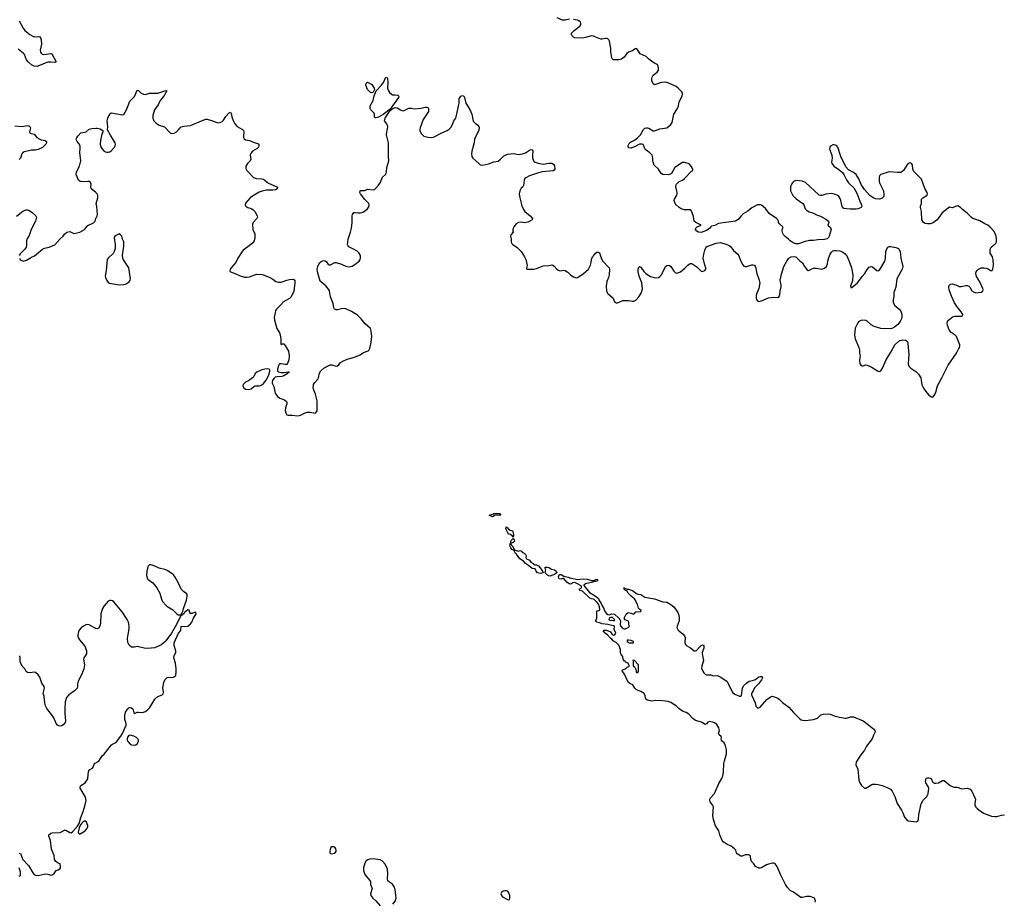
# Model space of a CAD drawing. Header units: inches. Extents: x 2133841 to 2292144, y 758099 to 915581.
# Tile 36 of 80: x 2191639 to 2205989, y 832984 to 845825. Entities that reach past the tile are written whole.
import ezdxf

# ---------------------------------------------------------------- set-up
doc = ezdxf.new("R2010")
doc.units = ezdxf.units.IN
doc.header["$MEASUREMENT"] = 0
for name, color, linetype in [('C1893', 7, 'Continuous'), ('C1894', 7, 'Continuous'), ('C2803', 7, 'Continuous'), ('C2804', 7, 'Continuous')]:
    doc.layers.add(name, color=color, linetype=linetype)

msp = doc.modelspace()

# ---------------------------------------------------------------- linework, layer by layer
at = {"layer": 'C1893', "color": 6}
for points, elevation in [([(2198634, 838606), (2198570, 838610), (2198530, 838585), (2198482, 838610), (2198536, 838624), (2198550, 838633), (2198583, 838637), (2198632, 838632), (2198651, 838610)], 200), ([(2198830, 838286), (2198820, 838300), (2198790, 838324), (2198770, 838332), (2198754, 838350), (2198724, 838410), (2198730, 838438), (2198750, 838424), (2198763, 838403), (2198789, 838389), (2198819, 838379), (2198826, 838366), (2198836, 838324), (2198837, 838310)], 200), ([(2198800, 838200), (2198795, 838215), (2198795, 838230), (2198801, 838239), (2198830, 838266), (2198843, 838250), (2198851, 838230), (2198830, 838209)], 200), ([(2198910, 838082), (2198930, 838094), (2198950, 838085), (2198961, 838070), (2198990, 838054), (2199015, 838030), (2199018, 838010), (2199013, 837990), (2199025, 837970), (2199050, 837963), (2199070, 837951), (2199090, 837922), (2199124, 837904), (2199131, 837891), (2199150, 837885), (2199170, 837886), (2199198, 837870), (2199240, 837820), (2199259, 837790), (2199266, 837770), (2199250, 837761), (2199222, 837758), (2199185, 837770), (2199167, 837790), (2199150, 837828), (2199135, 837825), (2199110, 837830), (2199056, 837876), (2199010, 837902), (2198979, 837939), (2198930, 837972), (2198879, 838039), (2198866, 838050), (2198839, 838099), (2198810, 838110), (2198796, 838130), (2198786, 838150), (2198784, 838170), (2198790, 838202), (2198800, 838200), (2198798, 838190), (2198806, 838170), (2198825, 838150), (2198840, 838120), (2198859, 838099)], 200), ([(2193550, 837885), (2193530, 837883), (2193513, 837867), (2193507, 837853), (2193492, 837790), (2193489, 837730), (2193501, 837681), (2193510, 837669), (2193581, 837621), (2193639, 837550), (2193679, 837470), (2193703, 837383), (2193721, 837350), (2193782, 837282), (2193870, 837228), (2193930, 837171), (2193950, 837157), (2193990, 837154), (2193998, 837162), (2193998, 837170), (2194017, 837203), (2194024, 837250), (2194070, 837370), (2194079, 837430), (2194078, 837450), (2194070, 837469), (2194030, 837492), (2193992, 837530), (2193957, 837610), (2193906, 837706), (2193880, 837740), (2193858, 837758), (2193790, 837802), (2193756, 837816), (2193670, 837835), (2193610, 837865), (2193570, 837879)], 300), ([(2199370, 837721), (2199344, 837724), (2199330, 837732), (2199295, 837770), (2199304, 837790), (2199306, 837810), (2199298, 837830), (2199298, 837850), (2199330, 837850), (2199350, 837844), (2199390, 837821), (2199432, 837810), (2199459, 837790), (2199465, 837770), (2199459, 837761), (2199435, 837745), (2199390, 837727)], 200), ([(2193250, 835405), (2193230, 835399), (2193210, 835372), (2193205, 835350), (2193205, 835330), (2193213, 835310), (2193250, 835271), (2193270, 835261), (2193310, 835260), (2193330, 835265), (2193350, 835277), (2193370, 835310), (2193370, 835330), (2193360, 835350), (2193342, 835370), (2193303, 835390)], 300), ([(2192590, 834154), (2192570, 834146), (2192541, 834119), (2192525, 834095), (2192506, 834054), (2192493, 833990), (2192495, 833975), (2192510, 833961), (2192593, 834010), (2192619, 834041), (2192630, 834070), (2192630, 834090), (2192610, 834136)], 300), ([(2196210, 833778), (2196190, 833777), (2196175, 833765), (2196162, 833738), (2196157, 833710), (2196161, 833690), (2196170, 833681), (2196190, 833675), (2196230, 833686), (2196251, 833710), (2196253, 833730), (2196248, 833750), (2196230, 833771)], 300), ([(2198730, 833138), (2198710, 833137), (2198687, 833130), (2198659, 833110), (2198653, 833090), (2198660, 833070), (2198677, 833050), (2198750, 833011), (2198770, 833006), (2198778, 833010), (2198784, 833030), (2198780, 833070), (2198770, 833105), (2198752, 833130)], 300)]:
    msp.add_lwpolyline(points, close=True, dxfattribs=dict(at, elevation=elevation))
for points, elevation in [([(2200000, 837384), (2199970, 837389), (2199950, 837401), (2199841, 837501), (2199809, 837510), (2199794, 837530), (2199829, 837551), (2199829, 837570), (2199820, 837580), (2199769, 837610), (2199730, 837626), (2199698, 837622), (2199670, 837601), (2199645, 837610), (2199613, 837630), (2199570, 837685), (2199550, 837685), (2199530, 837674), (2199503, 837683), (2199495, 837690), (2199492, 837710), (2199502, 837738), (2199510, 837745), (2199530, 837746), (2199570, 837719), (2199630, 837706), (2199670, 837688), (2199730, 837683), (2199770, 837673), (2199850, 837683), (2199916, 837676), (2199970, 837658), (2200000, 837655)], 200), ([(2200000, 837635), (2199992, 837630), (2199885, 837610), (2199861, 837590), (2199863, 837583), (2199943, 837483), (2200000, 837447)], 200), ([(2191630, 833685), (2191650, 833679), (2191656, 833670), (2191673, 833610), (2191683, 833590), (2191765, 833505), (2191830, 833398), (2191850, 833373), (2191870, 833362), (2191890, 833359), (2191934, 833366), (2192017, 833383), (2192050, 833380), (2192090, 833365), (2192110, 833369), (2192143, 833390), (2192168, 833432), (2192198, 833442), (2192224, 833456), (2192232, 833470), (2192233, 833487), (2192229, 833529), (2192190, 833543), (2192161, 833570), (2192147, 833590), (2192139, 833650), (2192104, 833744), (2192089, 833870), (2192065, 833930), (2192064, 833950), (2192090, 833978), (2192110, 833982), (2192230, 833985), (2192250, 833993), (2192290, 834022), (2192310, 834021), (2192370, 833986), (2192390, 833981), (2192410, 833993), (2192483, 834077), (2192504, 834116), (2192530, 834204), (2192565, 834290), (2192594, 834390), (2192606, 834450), (2192599, 834499), (2192521, 834630), (2192518, 834650), (2192532, 834670), (2192591, 834709), (2192631, 834769), (2192636, 834830), (2192648, 834892), (2192698, 834922), (2192710, 834938), (2192728, 834992), (2192790, 835027), (2192839, 835101), (2192870, 835128), (2192979, 835261), (2192990, 835272), (2193030, 835290), (2193050, 835306), (2193113, 835387), (2193139, 835430), (2193188, 835550), (2193192, 835572), (2193172, 835632), (2193172, 835690), (2193183, 835737), (2193213, 835787), (2193235, 835805), (2193250, 835808), (2193270, 835802), (2193287, 835787), (2193299, 835750), (2193302, 835730), (2193310, 835719), (2193350, 835737), (2193370, 835740), (2193430, 835733), (2193470, 835750), (2193510, 835782), (2193533, 835807), (2193610, 835926), (2193654, 835966), (2193714, 835990), (2193730, 836006), (2193735, 836030), (2193727, 836093), (2193738, 836170), (2193755, 836210), (2193790, 836242), (2193810, 836246), (2193870, 836243), (2193912, 836268), (2193921, 836330), (2193917, 836370), (2193907, 836450), (2193884, 836530), (2193890, 836565), (2193912, 836610), (2193913, 836630), (2193888, 836710), (2193890, 836750), (2193952, 836888), (2193988, 836930), (2193990, 836992), (2194047, 836987), (2194090, 836991), (2194130, 837027), (2194147, 837050), (2194172, 837108), (2194213, 837170), (2194208, 837188), (2194194, 837194), (2194150, 837174), (2194130, 837175), (2194119, 837190), (2194110, 837226), (2194090, 837229), (2194042, 837190), (2194030, 837169), (2194018, 837162), (2194011, 837150), (2193990, 837148), (2193981, 837139), (2193925, 837015), (2193853, 836887), (2193770, 836777), (2193750, 836756), (2193710, 836726), (2193662, 836698), (2193604, 836676), (2193508, 836668), (2193451, 836671), (2193353, 836693), (2193310, 836686), (2193270, 836687), (2193233, 836713), (2193214, 836754), (2193212, 836812), (2193218, 836870), (2193234, 836950), (2193236, 836990), (2193223, 837050), (2193207, 837090), (2193130, 837199), (2193010, 837344), (2192990, 837359), (2192970, 837365), (2192950, 837365), (2192930, 837354), (2192870, 837289), (2192844, 837250), (2192823, 837170), (2192816, 837030), (2192806, 836994), (2192790, 836964), (2192770, 836954), (2192750, 836956), (2192718, 836970), (2192650, 837013), (2192610, 837015), (2192567, 836993), (2192534, 836966), (2192507, 836933), (2192496, 836910), (2192486, 836870), (2192487, 836847), (2192496, 836816), (2192510, 836790), (2192564, 836730), (2192592, 836690), (2192614, 836630), (2192614, 836586), (2192572, 836528), (2192570, 836510), (2192582, 836430), (2192574, 836370), (2192545, 836290), (2192490, 836190), (2192482, 836150), (2192480, 836110), (2192474, 836090), (2192438, 836050), (2192353, 835990), (2192322, 835950), (2192303, 835890), (2192298, 835790), (2192297, 835717), (2192308, 835610), (2192299, 835590), (2192270, 835553), (2192250, 835537), (2192230, 835533), (2192210, 835537), (2192190, 835549), (2192170, 835573), (2192134, 835654), (2192103, 835703), (2192035, 835790), (2192015, 835830), (2192004, 835870), (2191995, 835970), (2191979, 836010), (2191999, 836090), (2191993, 836110), (2191962, 836162), (2191930, 836249), (2191910, 836284), (2191870, 836317), (2191850, 836321), (2191790, 836310), (2191750, 836317), (2191734, 836330), (2191712, 836370), (2191675, 836410), (2191654, 836450), (2191647, 836470), (2191645, 836545), (2191638, 836558)], 300), ([(2191630, 833350), (2191650, 833361), (2191652, 833410), (2191633, 833473)], 300), ([(2197078, 832942), (2197118, 832990), (2197127, 833033), (2197112, 833150), (2197100, 833190), (2197071, 833231), (2197013, 833270), (2197004, 833284), (2196997, 833310), (2197002, 833390), (2196997, 833450), (2196963, 833523), (2196925, 833570), (2196890, 833588), (2196790, 833600), (2196743, 833597), (2196711, 833589), (2196688, 833572), (2196670, 833537), (2196650, 833472), (2196647, 833430), (2196670, 833373), (2196739, 833290), (2196749, 833270), (2196753, 833230), (2196778, 833170), (2196751, 833090), (2196756, 833070), (2196786, 833030), (2196828, 832990), (2196890, 832919)], 300)]:
    msp.add_lwpolyline(points, dxfattribs=dict(at, elevation=elevation))
at = {"layer": 'C1894', "color": 6, "elevation": 300}
for points in [[(2199650, 845831), (2199590, 845817), (2199550, 845820), (2199473, 845850)], [(2200000, 845583), (2199970, 845589), (2199887, 845567), (2199830, 845558), (2199730, 845563), (2199710, 845570), (2199692, 845590), (2199682, 845610), (2199683, 845630), (2199718, 845670), (2199803, 845730), (2199815, 845750), (2199817, 845770), (2199812, 845790), (2199789, 845810), (2199770, 845819), (2199708, 845830)], [(2191630, 845810), (2191690, 845702), (2191714, 845670), (2191788, 845610), (2191830, 845583), (2191850, 845577), (2191919, 845579), (2191934, 845574), (2191943, 845563), (2191952, 845532), (2191955, 845470), (2191939, 845379), (2191942, 845350), (2191950, 845338), (2191965, 845325), (2191990, 845318), (2192090, 845333), (2192109, 845329), (2192170, 845209), (2192150, 845201), (2192090, 845208), (2192050, 845205), (2191890, 845143), (2191850, 845147), (2191810, 845167), (2191766, 845206), (2191740, 845240), (2191710, 845317), (2191690, 845338), (2191616, 845396)], [(2191636, 842350), (2191647, 842330), (2191660, 842320), (2191690, 842310), (2191739, 842321), (2191810, 842365), (2191854, 842386), (2191970, 842485), (2192002, 842498), (2192069, 842511), (2192150, 842544), (2192225, 842630), (2192271, 842670), (2192290, 842699), (2192328, 842732), (2192370, 842742), (2192430, 842713), (2192515, 842730), (2192584, 842770), (2192630, 842827), (2192712, 842868), (2192738, 842890), (2192749, 842930), (2192769, 842970), (2192772, 842988), (2192764, 843104), (2192752, 843150), (2192776, 843230), (2192775, 843270), (2192768, 843290), (2192750, 843310), (2192694, 843350), (2192680, 843370), (2192676, 843390), (2192678, 843430), (2192670, 843455), (2192650, 843466), (2192630, 843469), (2192570, 843464), (2192521, 843470), (2192494, 843490), (2192474, 843534), (2192463, 843570), (2192467, 843610), (2192510, 843690), (2192532, 843770), (2192513, 843890), (2192520, 843950), (2192518, 843990), (2192501, 844021), (2192476, 844050), (2192466, 844070), (2192463, 844090), (2192472, 844110), (2192490, 844133), (2192530, 844175), (2192606, 844194), (2192650, 844231), (2192690, 844241), (2192750, 844244), (2192770, 844244), (2192810, 844235), (2192851, 844210), (2192851, 844190), (2192830, 844138), (2192814, 844066), (2192812, 844010), (2192822, 843970), (2192861, 843921), (2192890, 843900), (2192910, 843894), (2192930, 843896), (2192950, 843902), (2192970, 843915), (2193022, 843970), (2193031, 843990), (2193033, 844010), (2193030, 844030), (2193017, 844057), (2192962, 844142), (2192919, 844219), (2192924, 844270), (2192913, 844350), (2192922, 844390), (2192950, 844452), (2192970, 844466), (2193030, 844460), (2193130, 844437), (2193154, 844446), (2193193, 844510), (2193243, 844637), (2193261, 844659), (2193314, 844706), (2193350, 844801), (2193370, 844795), (2193410, 844753), (2193441, 844741), (2193470, 844737), (2193530, 844753), (2193650, 844754), (2193770, 844795), (2193783, 844790), (2193741, 844710), (2193686, 844650), (2193655, 844585), (2193604, 844510), (2193579, 844430), (2193578, 844390), (2193594, 844354), (2193630, 844316), (2193670, 844291), (2193750, 844265), (2193830, 844176), (2193850, 844165), (2193890, 844170), (2193923, 844190), (2193950, 844215), (2193975, 844250), (2193994, 844266), (2194030, 844275), (2194130, 844284), (2194290, 844354), (2194350, 844374), (2194370, 844374), (2194450, 844353), (2194510, 844326), (2194530, 844325), (2194570, 844333), (2194590, 844342), (2194610, 844361), (2194644, 844416), (2194690, 844470), (2194710, 844479), (2194721, 844461), (2194731, 844410), (2194750, 844355), (2194773, 844310), (2194810, 844270), (2194888, 844228), (2194902, 844210), (2194906, 844190), (2194899, 844130), (2194902, 844110), (2194912, 844090), (2194930, 844076), (2194990, 844066), (2195058, 844038), (2195110, 844023), (2195126, 844010), (2195126, 843990), (2195118, 843970), (2195100, 843950), (2195032, 843908), (2195010, 843887), (2195000, 843850), (2195005, 843795), (2195000, 843770), (2194957, 843730), (2194935, 843690), (2194936, 843656), (2194948, 843628), (2195046, 843526), (2195091, 843511), (2195168, 843508), (2195190, 843501), (2195265, 843445), (2195384, 843390), (2195401, 843370), (2195371, 843349), (2195330, 843343), (2195237, 843343), (2195172, 843328), (2195130, 843314), (2195030, 843253), (2195000, 843230), (2194930, 843153), (2194927, 843130), (2194935, 843110), (2194963, 843090), (2195010, 843076), (2195038, 843058), (2195065, 843030), (2195100, 842970), (2195103, 842950), (2195095, 842930), (2195043, 842870), (2195034, 842846), (2195037, 842770), (2195066, 842706), (2195067, 842650), (2195055, 842605), (2195030, 842570), (2194964, 842516), (2194897, 842470), (2194880, 842450), (2194819, 842350), (2194790, 842290), (2194719, 842210), (2194706, 842190), (2194702, 842162), (2194711, 842150), (2194790, 842121), (2194850, 842093), (2194915, 842075), (2194950, 842074), (2194990, 842080), (2195090, 842116), (2195173, 842113), (2195204, 842104), (2195285, 842070), (2195328, 842048), (2195374, 842014), (2195410, 842001), (2195450, 842003), (2195530, 842033), (2195570, 842040), (2195630, 842047), (2195650, 842031), (2195650, 841990), (2195632, 841870), (2195594, 841790), (2195570, 841762), (2195476, 841710), (2195463, 841690), (2195380, 841610), (2195369, 841590), (2195363, 841550), (2195347, 841490), (2195350, 841450), (2195386, 841326), (2195423, 841263), (2195435, 841235), (2195444, 841170), (2195445, 841105), (2195450, 841092), (2195470, 841106), (2195490, 841105), (2195510, 841081), (2195555, 840995), (2195567, 840930), (2195562, 840870), (2195544, 840816), (2195530, 840805), (2195510, 840801), (2195450, 840814), (2195427, 840813), (2195405, 840775), (2195394, 840730), (2195397, 840710), (2195410, 840697), (2195450, 840686), (2195495, 840685), (2195550, 840698), (2195566, 840690), (2195555, 840685), (2195542, 840670), (2195521, 840659), (2195515, 840650), (2195490, 840638), (2195458, 840630), (2195390, 840625), (2195363, 840617), (2195342, 840598), (2195325, 840570), (2195317, 840550), (2195320, 840530), (2195341, 840481), (2195364, 840384), (2195397, 840337), (2195430, 840310), (2195496, 840290), (2195525, 840265), (2195532, 840250), (2195530, 840230), (2195512, 840170), (2195509, 840131), (2195517, 840097), (2195530, 840070), (2195550, 840063), (2195610, 840063), (2195690, 840053), (2195733, 840067), (2195790, 840094), (2195830, 840106), (2195870, 840106), (2195950, 840096), (2195966, 840114), (2195972, 840128), (2195974, 840274), (2195951, 840370), (2195921, 840441), (2195916, 840470), (2195919, 840490), (2195922, 840510), (2195938, 840542), (2195983, 840590), (2195993, 840607), (2196006, 840674), (2196028, 840712), (2196072, 840748), (2196135, 840785), (2196163, 840797), (2196190, 840796), (2196250, 840779), (2196270, 840781), (2196290, 840798), (2196314, 840830), (2196347, 840853), (2196410, 840879), (2196516, 840910), (2196599, 840941), (2196650, 840976), (2196717, 841003), (2196730, 841014), (2196743, 841037), (2196762, 841130), (2196772, 841210), (2196763, 841290), (2196750, 841328), (2196674, 841394), (2196614, 841470), (2196560, 841520), (2196474, 841574), (2196394, 841614), (2196370, 841620), (2196330, 841615), (2196270, 841601), (2196250, 841601), (2196229, 841609), (2196218, 841630), (2196207, 841690), (2196167, 841790), (2196155, 841875), (2196141, 841901), (2196100, 841950), (2196018, 842018), (2195978, 842150), (2195974, 842190), (2195985, 842230), (2196010, 842282), (2196030, 842305), (2196050, 842314), (2196070, 842317), (2196093, 842313), (2196104, 842304), (2196130, 842267), (2196150, 842255), (2196170, 842255), (2196230, 842288), (2196250, 842290), (2196330, 842265), (2196390, 842234), (2196434, 842226), (2196483, 842237), (2196522, 842258), (2196588, 842310), (2196600, 842330), (2196606, 842350), (2196604, 842390), (2196582, 842430), (2196550, 842456), (2196438, 842518), (2196424, 842530), (2196415, 842550), (2196427, 842630), (2196459, 842730), (2196473, 842790), (2196485, 842870), (2196484, 842970), (2196491, 842989), (2196510, 843015), (2196530, 843019), (2196570, 843013), (2196606, 843014), (2196638, 843022), (2196666, 843034), (2196708, 843070), (2196731, 843110), (2196732, 843130), (2196726, 843150), (2196670, 843205), (2196606, 843290), (2196598, 843310), (2196602, 843330), (2196610, 843337), (2196621, 843339), (2196670, 843339), (2196710, 843357), (2196790, 843348), (2196810, 843354), (2196830, 843369), (2196870, 843415), (2196892, 843450), (2196926, 843530), (2196968, 843572), (2196981, 843590), (2196986, 843610), (2196990, 843670), (2197020, 843770), (2197014, 843834), (2197013, 844030), (2196987, 844150), (2196990, 844190), (2197000, 844230), (2197002, 844270), (2196990, 844310), (2196956, 844350), (2196958, 844370), (2196966, 844390), (2196988, 844432), (2197038, 844502), (2197060, 844520), (2197110, 844544), (2197142, 844542), (2197190, 844510), (2197210, 844501), (2197230, 844499), (2197310, 844536), (2197350, 844537), (2197390, 844527), (2197490, 844535), (2197550, 844550), (2197572, 844550), (2197590, 844541), (2197599, 844530), (2197599, 844490), (2197517, 844370), (2197473, 844250), (2197469, 844230), (2197470, 844210), (2197490, 844165), (2197530, 844127), (2197586, 844114), (2197630, 844110), (2197670, 844113), (2197790, 844176), (2197870, 844209), (2197900, 844230), (2197923, 844257), (2197941, 844290), (2197966, 844354), (2197994, 844390), (2198002, 844410), (2198045, 844610), (2198046, 844670), (2198051, 844689), (2198070, 844711), (2198090, 844720), (2198110, 844709), (2198123, 844690), (2198143, 844610), (2198197, 844517), (2198227, 844450), (2198249, 844349), (2198277, 844317), (2198314, 844290), (2198330, 844270), (2198336, 844256), (2198329, 844210), (2198266, 844090), (2198262, 844030), (2198229, 843910), (2198222, 843870), (2198230, 843830), (2198245, 843810), (2198329, 843729), (2198350, 843713), (2198385, 843705), (2198470, 843725), (2198550, 843754), (2198614, 843766), (2198647, 843793), (2198697, 843843), (2198750, 843868), (2198835, 843875), (2198910, 843863), (2198967, 843873), (2199010, 843888), (2199070, 843927), (2199092, 843932), (2199108, 843928), (2199115, 843915), (2199111, 843850), (2199114, 843814), (2199126, 843770), (2199138, 843758), (2199151, 843750), (2199196, 843736), (2199270, 843723), (2199350, 843736), (2199393, 843733), (2199420, 843720), (2199434, 843694), (2199438, 843650), (2199427, 843633), (2199414, 843626), (2199253, 843607), (2199183, 843590), (2199067, 843550), (2199017, 843523), (2199003, 843510), (2198992, 843490), (2198983, 843410), (2198971, 843390), (2198948, 843370), (2198927, 843330), (2198920, 843290), (2198926, 843230), (2198956, 843116), (2198979, 843059), (2198999, 843030), (2199079, 842970), (2199114, 842930), (2199106, 842910), (2199076, 842890), (2199044, 842876), (2198990, 842867), (2198950, 842874), (2198910, 842872), (2198873, 842850), (2198839, 842810), (2198825, 842770), (2198825, 842745), (2198831, 842730), (2198796, 842690), (2198793, 842670), (2198803, 842630), (2198803, 842590), (2198808, 842570), (2198826, 842550), (2198889, 842509), (2198929, 842470), (2198946, 842450), (2198996, 842370), (2199015, 842330), (2199026, 842290), (2199033, 842247), (2199025, 842205), (2199032, 842192), (2199130, 842192), (2199170, 842202), (2199270, 842242), (2199350, 842245), (2199392, 842252), (2199410, 842249), (2199430, 842235), (2199467, 842190), (2199490, 842175), (2199510, 842168), (2199570, 842176), (2199590, 842172), (2199628, 842148), (2199670, 842105), (2199710, 842078), (2199750, 842065), (2199770, 842068), (2199850, 842121), (2199930, 842190), (2199958, 842250), (2199968, 842290), (2199970, 842331), (2199987, 842370), (2200000, 842386)], [(2191570, 844277), (2191670, 844270), (2191750, 844284), (2191770, 844281), (2191786, 844270), (2191790, 844261), (2191794, 844250), (2191783, 844190), (2191793, 844173), (2191850, 844156), (2191890, 844110), (2191930, 844086), (2191950, 844077), (2192010, 844064), (2192028, 844050), (2192030, 844030), (2192021, 844010), (2191970, 843965), (2191910, 843932), (2191870, 843925), (2191810, 843923), (2191690, 843895), (2191670, 843869), (2191649, 843810), (2191630, 843790)], [(2191590, 842964), (2191686, 843034), (2191730, 843056), (2191750, 843057), (2191770, 843050), (2191818, 843018), (2191875, 842970), (2191884, 842950), (2191869, 842890), (2191805, 842770), (2191778, 842682), (2191743, 842630), (2191736, 842610), (2191736, 842530), (2191732, 842510), (2191715, 842485), (2191646, 842414), (2191633, 842390)]]:
    msp.add_lwpolyline(points, dxfattribs=at)
for points in [[(2196830, 844394), (2196817, 844397), (2196810, 844405), (2196810, 844450), (2196804, 844464), (2196758, 844510), (2196746, 844530), (2196748, 844570), (2196790, 844650), (2196803, 844717), (2196835, 844790), (2196912, 844870), (2196939, 844910), (2196970, 844977), (2196990, 844990), (2197000, 844970), (2197006, 844910), (2197001, 844830), (2197015, 844790), (2197030, 844764), (2197058, 844738), (2197070, 844733), (2197113, 844733), (2197150, 844725), (2197162, 844710), (2197159, 844690), (2197036, 844524), (2196935, 844445), (2196870, 844406)], [(2196770, 844761), (2196750, 844765), (2196707, 844807), (2196684, 844870), (2196690, 844894), (2196710, 844914), (2196770, 844883), (2196807, 844830), (2196811, 844809), (2196790, 844769)], [(2193090, 842704), (2193030, 842678), (2193018, 842662), (2193016, 842650), (2193030, 842550), (2193030, 842490), (2193017, 842450), (2192999, 842421), (2192927, 842353), (2192915, 842330), (2192900, 842170), (2192885, 842090), (2192888, 842070), (2192910, 842026), (2192933, 841993), (2192946, 841986), (2193090, 841962), (2193150, 841966), (2193190, 841979), (2193235, 842005), (2193251, 842029), (2193253, 842050), (2193231, 842210), (2193150, 842329), (2193144, 842350), (2193137, 842397), (2193155, 842525), (2193155, 842590), (2193138, 842630), (2193129, 842670), (2193110, 842693)], [(2195250, 840740), (2195210, 840735), (2195170, 840723), (2195096, 840690), (2195072, 840670), (2195051, 840629), (2195034, 840606), (2194974, 840566), (2194930, 840544), (2194896, 840510), (2194892, 840490), (2194902, 840470), (2194930, 840445), (2194970, 840437), (2195010, 840448), (2195050, 840480), (2195070, 840490), (2195130, 840494), (2195150, 840499), (2195170, 840507), (2195190, 840524), (2195230, 840572), (2195252, 840608), (2195271, 840650), (2195285, 840705), (2195284, 840724), (2195276, 840736)]]:
    msp.add_lwpolyline(points, close=True, dxfattribs=at)
at = {"layer": 'C2803', "color": 6, "elevation": 200}
for points in [[(2200000, 837655), (2200005, 837655), (2200020, 837660), (2200031, 837671), (2200050, 837676), (2200062, 837670), (2200062, 837650), (2200030, 837641), (2200010, 837642), (2200000, 837635)], [(2200000, 837447), (2200050, 837416), (2200073, 837393), (2200085, 837365), (2200110, 837330), (2200126, 837286), (2200152, 837250), (2200165, 837205), (2200190, 837175), (2200210, 837159), (2200230, 837157), (2200270, 837170), (2200310, 837167), (2200371, 837110), (2200387, 837090), (2200395, 837070), (2200391, 837010), (2200396, 836996), (2200430, 836958), (2200450, 836951), (2200470, 836952), (2200506, 836970), (2200526, 836990), (2200518, 837010), (2200516, 837044), (2200510, 837066), (2200465, 837085), (2200449, 837109), (2200476, 837164), (2200509, 837191), (2200550, 837182), (2200570, 837172), (2200587, 837173), (2200602, 837178), (2200606, 837190), (2200620, 837200), (2200690, 837205), (2200698, 837210), (2200690, 837226), (2200663, 837243), (2200655, 837255), (2200642, 837310), (2200629, 837329), (2200620, 837360), (2200601, 837390), (2200549, 837430), (2200509, 837470), (2200488, 837508), (2200470, 837509), (2200448, 837530), (2200446, 837550), (2200454, 837550), (2200462, 837542), (2200491, 837531), (2200514, 837530), (2200570, 837513), (2200630, 837466), (2200650, 837456), (2200692, 837450), (2200750, 837413), (2200889, 837391), (2201010, 837346), (2201070, 837342), (2201130, 837308), (2201170, 837274), (2201229, 837190), (2201245, 837150), (2201252, 837110), (2201251, 837070), (2201221, 836990), (2201218, 836970), (2201235, 836935), (2201310, 836876), (2201330, 836851), (2201336, 836824), (2201334, 836754), (2201343, 836723), (2201364, 836704), (2201415, 836675), (2201470, 836632), (2201490, 836633), (2201501, 836639), (2201542, 836678), (2201570, 836711), (2201590, 836721), (2201610, 836710), (2201610, 836670), (2201587, 836610), (2201585, 836590), (2201604, 836490), (2201581, 836410), (2201578, 836378), (2201594, 836334), (2201609, 836309), (2201627, 836290), (2201650, 836282), (2201710, 836282), (2201750, 836267), (2201810, 836272), (2201857, 836250), (2201950, 836184), (2202026, 836026), (2202061, 836001), (2202130, 835970), (2202147, 835973), (2202157, 835983), (2202175, 836090), (2202190, 836121), (2202230, 836163), (2202270, 836190), (2202321, 836199), (2202364, 836216), (2202410, 836251), (2202430, 836260), (2202458, 836258), (2202463, 836250), (2202459, 836230), (2202448, 836210), (2202404, 836150), (2202347, 836093), (2202330, 836050), (2202306, 836010), (2202304, 835990), (2202356, 835876), (2202368, 835828), (2202375, 835815), (2202390, 835802), (2202410, 835802), (2202430, 835810), (2202530, 835925), (2202590, 835968), (2202610, 835970), (2202690, 835941), (2202710, 835927), (2202758, 835878), (2202850, 835810), (2202915, 835735), (2203004, 835644), (2203030, 835627), (2203050, 835621), (2203090, 835619), (2203210, 835632), (2203267, 835653), (2203310, 835694), (2203330, 835705), (2203351, 835711), (2203428, 835712), (2203450, 835709), (2203507, 835687), (2203585, 835665), (2203670, 835650), (2203690, 835649), (2203748, 835672), (2203791, 835671), (2203930, 835611), (2203964, 835590), (2204085, 835490), (2204102, 835470), (2204105, 835450), (2204087, 835413), (2204065, 835350), (2203978, 835242), (2203950, 835184), (2203882, 835098), (2203832, 835010), (2203827, 834970), (2203855, 834910), (2203857, 834850), (2203865, 834810), (2203871, 834750), (2203882, 834710), (2203908, 834668), (2203950, 834631), (2203970, 834633), (2204057, 834683), (2204072, 834688), (2204110, 834689), (2204150, 834686), (2204211, 834670), (2204282, 834642), (2204330, 834615), (2204354, 834590), (2204395, 834510), (2204426, 834406), (2204490, 834310), (2204512, 834270), (2204535, 834210), (2204570, 834170), (2204590, 834158), (2204710, 834140), (2204731, 834149), (2204739, 834181), (2204742, 834250), (2204779, 834401), (2204805, 834455), (2204859, 834510), (2204878, 834550), (2204888, 834630), (2204878, 834658), (2204847, 834710), (2204842, 834730), (2204850, 834778), (2204870, 834784), (2204890, 834782), (2204910, 834778), (2204923, 834770), (2204943, 834723), (2204952, 834712), (2204970, 834704), (2204990, 834702), (2205030, 834709), (2205090, 834741), (2205110, 834744), (2205201, 834670), (2205230, 834654), (2205252, 834648), (2205304, 834644), (2205370, 834622), (2205450, 834630), (2205490, 834616), (2205518, 834590), (2205563, 834483), (2205568, 834470), (2205558, 834410), (2205561, 834390), (2205576, 834356), (2205595, 834335), (2205639, 834299), (2205688, 834268), (2205804, 834224), (2205850, 834217), (2205880, 834220), (2205950, 834239), (2205990, 834242)], [(2203233, 832970), (2203236, 832990), (2203222, 833030), (2203175, 833050), (2203153, 833053), (2203106, 833054), (2203050, 833039), (2203021, 833041), (2202915, 833115), (2202870, 833140), (2202830, 833183), (2202799, 833230), (2202778, 833278), (2202730, 833362), (2202679, 833490), (2202648, 833528), (2202630, 833537), (2202610, 833538), (2202554, 833526), (2202525, 833515), (2202450, 833470), (2202430, 833464), (2202410, 833465), (2202364, 833490), (2202337, 833530), (2202310, 833559), (2202294, 833590), (2202290, 833638), (2202285, 833650), (2202277, 833657), (2202261, 833661), (2202210, 833660), (2202170, 833642), (2202150, 833641), (2202097, 833677), (2202088, 833690), (2202076, 833730), (2202058, 833750), (2202007, 833787), (2201950, 833813), (2201890, 833850), (2201875, 833870), (2201845, 833950), (2201830, 834010), (2201782, 834082), (2201750, 834177), (2201740, 834230), (2201750, 834358), (2201737, 834390), (2201703, 834430), (2201696, 834450), (2201698, 834470), (2201708, 834490), (2201765, 834555), (2201830, 834701), (2201872, 834770), (2201885, 834810), (2201895, 834865), (2201902, 834990), (2201910, 835030), (2201941, 835130), (2201939, 835190), (2201924, 835250), (2201905, 835290), (2201882, 835310), (2201867, 835330), (2201862, 835350), (2201869, 835370), (2201863, 835383), (2201834, 835410), (2201824, 835430), (2201839, 835470), (2201829, 835510), (2201799, 835559), (2201765, 835585), (2201735, 835595), (2201690, 835601), (2201670, 835592), (2201650, 835569), (2201630, 835559), (2201575, 835595), (2201490, 835616), (2201450, 835645), (2201390, 835710), (2201350, 835734), (2201309, 835749), (2201283, 835763), (2201244, 835790), (2201210, 835824), (2201130, 835881), (2201090, 835892), (2201010, 835905), (2200910, 835906), (2200850, 835901), (2200790, 835912), (2200763, 835930), (2200754, 835974), (2200739, 836010), (2200690, 836041), (2200630, 836065), (2200604, 836090), (2200576, 836136), (2200530, 836156), (2200510, 836170), (2200490, 836205), (2200460, 836280), (2200446, 836306), (2200425, 836330), (2200418, 836350), (2200424, 836356), (2200466, 836370), (2200490, 836394), (2200526, 836410), (2200518, 836430), (2200506, 836450), (2200470, 836466), (2200462, 836482), (2200450, 836486), (2200440, 836500), (2200429, 836529), (2200429, 836550), (2200402, 836590), (2200395, 836610), (2200395, 836650), (2200370, 836715), (2200332, 836752), (2200290, 836779), (2200270, 836801), (2200250, 836814), (2200205, 836865), (2200169, 836890), (2200162, 836902), (2200149, 836910), (2200150, 836932), (2200191, 836931), (2200251, 836911), (2200272, 836870), (2200283, 836863), (2200290, 836861), (2200313, 836867), (2200328, 836890), (2200305, 836945), (2200309, 836990), (2200297, 836997), (2200270, 837000), (2200210, 837017), (2200130, 837023), (2200090, 837039), (2200050, 837049), (2200039, 837059), (2200028, 837070), (2200038, 837082), (2200050, 837110), (2200050, 837214), (2200080, 837220), (2200093, 837230), (2200089, 837271), (2200073, 837313), (2200057, 837337), (2200010, 837382), (2200000, 837384)]]:
    msp.add_lwpolyline(points, dxfattribs=at)
for points in [[(2200250, 837115), (2200230, 837108), (2200224, 837090), (2200230, 837081), (2200250, 837074), (2200270, 837079), (2200290, 837075), (2200307, 837073), (2200309, 837090), (2200290, 837109), (2200275, 837115)], [(2200510, 836788), (2200494, 836786), (2200492, 836770), (2200522, 836750), (2200530, 836746), (2200570, 836746), (2200586, 836750), (2200586, 836770), (2200550, 836782)], [(2200585, 836495), (2200574, 836490), (2200582, 836470), (2200582, 836410), (2200597, 836397), (2200612, 836372), (2200622, 836350), (2200622, 836330), (2200630, 836314), (2200650, 836314), (2200655, 836330), (2200658, 836430), (2200598, 836490)]]:
    msp.add_lwpolyline(points, close=True, dxfattribs=at)
at = {"layer": 'C2804', "color": 6, "elevation": 300}
msp.add_lwpolyline([(2200000, 842386), (2200030, 842424), (2200050, 842437), (2200070, 842441), (2200090, 842430), (2200114, 842354), (2200135, 842315), (2200230, 842210), (2200234, 842190), (2200230, 842110), (2200220, 842070), (2200195, 842010), (2200184, 841950), (2200189, 841870), (2200210, 841839), (2200286, 841770), (2200303, 841723), (2200311, 841710), (2200330, 841701), (2200350, 841703), (2200430, 841733), (2200510, 841733), (2200570, 841723), (2200590, 841725), (2200619, 841741), (2200664, 841790), (2200696, 841844), (2200715, 841905), (2200707, 841990), (2200668, 842088), (2200653, 842150), (2200652, 842190), (2200661, 842219), (2200670, 842230), (2200690, 842222), (2200737, 842157), (2200766, 842126), (2200830, 842086), (2200910, 842063), (2200950, 842068), (2200970, 842083), (2200991, 842110), (2201050, 842230), (2201070, 842245), (2201090, 842250), (2201110, 842245), (2201130, 842231), (2201170, 842160), (2201190, 842143), (2201210, 842135), (2201230, 842136), (2201270, 842152), (2201335, 842205), (2201377, 842250), (2201410, 842272), (2201430, 842273), (2201450, 842264), (2201510, 842223), (2201570, 842161), (2201590, 842156), (2201626, 842174), (2201639, 842190), (2201641, 842210), (2201626, 842250), (2201602, 842350), (2201608, 842410), (2201624, 842470), (2201638, 842502), (2201650, 842515), (2201670, 842525), (2201790, 842568), (2201850, 842579), (2201935, 842555), (2201977, 842537), (2202000, 842520), (2202043, 842463), (2202104, 842410), (2202115, 842395), (2202149, 842310), (2202176, 842256), (2202195, 842235), (2202210, 842229), (2202230, 842230), (2202310, 842255), (2202330, 842256), (2202349, 842249), (2202357, 842237), (2202368, 842210), (2202370, 842170), (2202380, 842130), (2202417, 842030), (2202426, 841990), (2202410, 841910), (2202380, 841840), (2202371, 841809), (2202372, 841772), (2202379, 841750), (2202390, 841730), (2202410, 841722), (2202450, 841731), (2202550, 841773), (2202630, 841783), (2202690, 841780), (2202710, 841795), (2202719, 841821), (2202721, 841870), (2202735, 841935), (2202736, 841956), (2202723, 842030), (2202741, 842119), (2202777, 842230), (2202824, 842316), (2202849, 842350), (2202882, 842370), (2202930, 842378), (2202950, 842371), (2203010, 842313), (2203050, 842284), (2203075, 842230), (2203110, 842187), (2203130, 842174), (2203150, 842179), (2203182, 842198), (2203210, 842205), (2203250, 842205), (2203330, 842192), (2203370, 842204), (2203396, 842230), (2203411, 842270), (2203415, 842310), (2203430, 842363), (2203449, 842410), (2203470, 842441), (2203490, 842456), (2203510, 842463), (2203545, 842465), (2203590, 842459), (2203630, 842445), (2203670, 842417), (2203698, 842378), (2203733, 842293), (2203760, 842210), (2203782, 842110), (2203777, 842023), (2203748, 841950), (2203750, 841925), (2203766, 841926), (2203850, 841992), (2203916, 842084), (2203957, 842130), (2203990, 842188), (2204021, 842219), (2204050, 842228), (2204070, 842226), (2204130, 842174), (2204150, 842168), (2204170, 842179), (2204247, 842310), (2204255, 842350), (2204261, 842450), (2204270, 842479), (2204290, 842510), (2204310, 842522), (2204330, 842523), (2204410, 842507), (2204445, 842490), (2204471, 842450), (2204482, 842350), (2204509, 842230), (2204507, 842210), (2204499, 842190), (2204422, 842050), (2204407, 841930), (2204381, 841850), (2204381, 841790), (2204369, 841750), (2204367, 841710), (2204389, 841669), (2204456, 841610), (2204481, 841581), (2204494, 841534), (2204496, 841490), (2204492, 841470), (2204473, 841427), (2204437, 841383), (2204390, 841346), (2204350, 841327), (2204330, 841323), (2204190, 841329), (2204090, 841358), (2204050, 841380), (2203992, 841432), (2203970, 841443), (2203910, 841446), (2203890, 841441), (2203869, 841430), (2203852, 841408), (2203814, 841330), (2203806, 841230), (2203817, 841177), (2203870, 841051), (2203880, 841010), (2203879, 840970), (2203888, 840928), (2203880, 840870), (2203885, 840810), (2203901, 840790), (2203910, 840785), (2203930, 840785), (2203970, 840799), (2203990, 840795), (2204048, 840768), (2204142, 840710), (2204170, 840703), (2204190, 840711), (2204210, 840741), (2204267, 840870), (2204336, 840984), (2204394, 841090), (2204450, 841142), (2204470, 841153), (2204510, 841162), (2204550, 841159), (2204576, 841136), (2204585, 841110), (2204598, 840950), (2204587, 840810), (2204596, 840776), (2204627, 840747), (2204700, 840700), (2204740, 840660), (2204773, 840610), (2204788, 840508), (2204810, 840458), (2204843, 840410), (2204890, 840356), (2204930, 840331), (2204950, 840331), (2204975, 840365), (2204990, 840398), (2205014, 840490), (2205080, 840610), (2205170, 840795), (2205294, 840970), (2205326, 841034), (2205338, 841050), (2205342, 841070), (2205342, 841090), (2205293, 841210), (2205271, 841231), (2205213, 841270), (2205183, 841310), (2205161, 841370), (2205156, 841410), (2205161, 841430), (2205176, 841450), (2205230, 841490), (2205250, 841502), (2205270, 841505), (2205372, 841508), (2205378, 841510), (2205384, 841530), (2205362, 841570), (2205301, 841641), (2205262, 841702), (2205218, 841798), (2205185, 841890), (2205178, 841930), (2205182, 841950), (2205207, 841973), (2205230, 841976), (2205283, 841963), (2205330, 841939), (2205360, 841940), (2205430, 841955), (2205450, 841953), (2205470, 841945), (2205487, 841930), (2205516, 841876), (2205550, 841854), (2205570, 841848), (2205606, 841850), (2205650, 841856), (2205676, 841870), (2205680, 841890), (2205675, 841910), (2205630, 842007), (2205583, 842083), (2205574, 842130), (2205578, 842150), (2205592, 842170), (2205611, 842189), (2205651, 842209), (2205690, 842212), (2205726, 842206), (2205754, 842194), (2205790, 842171), (2205810, 842171), (2205824, 842190), (2205832, 842248), (2205826, 842330), (2205815, 842370), (2205785, 842425), (2205781, 842470), (2205788, 842492), (2205798, 842510), (2205864, 842570), (2205874, 842590), (2205877, 842630), (2205870, 842670), (2205841, 842741), (2205785, 842805), (2205751, 842831), (2205707, 842850), (2205630, 842895), (2205530, 842930), (2205510, 842944), (2205450, 843007), (2205378, 843058), (2205350, 843090), (2205310, 843113), (2205290, 843110), (2205230, 843087), (2205192, 843092), (2205170, 843080), (2205085, 843010), (2205010, 842912), (2204950, 842867), (2204910, 842852), (2204870, 842850), (2204836, 842856), (2204810, 842869), (2204787, 842910), (2204780, 843030), (2204768, 843090), (2204768, 843110), (2204781, 843150), (2204781, 843210), (2204801, 843230), (2204865, 843270), (2204869, 843290), (2204866, 843310), (2204830, 843367), (2204781, 843501), (2204672, 843612), (2204656, 843650), (2204652, 843710), (2204630, 843734), (2204610, 843738), (2204590, 843729), (2204570, 843707), (2204519, 843630), (2204493, 843607), (2204479, 843601), (2204430, 843598), (2204310, 843610), (2204190, 843569), (2204171, 843550), (2204164, 843530), (2204165, 843475), (2204172, 843450), (2204228, 843330), (2204235, 843275), (2204232, 843250), (2204210, 843225), (2204170, 843212), (2204110, 843217), (2204077, 843230), (2204030, 843264), (2203952, 843350), (2203903, 843423), (2203870, 843506), (2203830, 843570), (2203790, 843601), (2203720, 843640), (2203681, 843681), (2203608, 843830), (2203564, 843970), (2203550, 843988), (2203530, 843998), (2203510, 844001), (2203490, 844001), (2203455, 843985), (2203444, 843970), (2203440, 843950), (2203444, 843930), (2203477, 843850), (2203480, 843810), (2203471, 843750), (2203476, 843730), (2203510, 843689), (2203558, 843658), (2203630, 843601), (2203652, 843572), (2203690, 843493), (2203718, 843450), (2203796, 843376), (2203840, 843300), (2203882, 843182), (2203908, 843130), (2203914, 843110), (2203902, 843090), (2203857, 843070), (2203830, 843064), (2203744, 843064), (2203650, 843075), (2203631, 843091), (2203625, 843105), (2203606, 843190), (2203590, 843230), (2203570, 843259), (2203554, 843270), (2203510, 843286), (2203470, 843293), (2203390, 843282), (2203330, 843262), (2203310, 843262), (2203290, 843270), (2203090, 843456), (2203050, 843474), (2202950, 843483), (2202915, 843470), (2202887, 843430), (2202873, 843390), (2202871, 843370), (2202875, 843330), (2202905, 843265), (2202955, 843215), (2203053, 843150), (2203068, 843128), (2203088, 843070), (2203105, 843050), (2203147, 843027), (2203208, 843008), (2203250, 842984), (2203310, 842964), (2203390, 842921), (2203425, 842890), (2203433, 842870), (2203415, 842830), (2203457, 842797), (2203466, 842770), (2203438, 842670), (2203429, 842651), (2203409, 842631), (2203370, 842621), (2203270, 842618), (2203210, 842607), (2203150, 842607), (2203088, 842592), (2202990, 842559), (2202950, 842561), (2202910, 842575), (2202870, 842602), (2202844, 842630), (2202801, 842661), (2202772, 842692), (2202761, 842710), (2202750, 842750), (2202752, 842770), (2202763, 842790), (2202759, 842810), (2202712, 842850), (2202699, 842870), (2202699, 842890), (2202687, 842910), (2202667, 842930), (2202563, 843003), (2202510, 843077), (2202450, 843122), (2202430, 843130), (2202390, 843127), (2202310, 843084), (2202250, 843034), (2202183, 842997), (2202154, 842970), (2202110, 842916), (2202070, 842892), (2201970, 842875), (2201892, 842868), (2201825, 842855), (2201770, 842829), (2201722, 842818), (2201710, 842809), (2201697, 842790), (2201650, 842756), (2201570, 842725), (2201530, 842730), (2201510, 842746), (2201490, 842770), (2201493, 842790), (2201514, 842806), (2201569, 842830), (2201493, 842873), (2201471, 842890), (2201458, 842958), (2201442, 843010), (2201425, 843045), (2201410, 843055), (2201330, 843054), (2201280, 843070), (2201250, 843090), (2201207, 843130), (2201191, 843150), (2201177, 843190), (2201180, 843210), (2201215, 843270), (2201219, 843290), (2201221, 843310), (2201202, 843390), (2201203, 843410), (2201210, 843427), (2201250, 843467), (2201298, 843490), (2201329, 843511), (2201430, 843619), (2201449, 843630), (2201449, 843650), (2201427, 843690), (2201399, 843719), (2201381, 843730), (2201330, 843745), (2201297, 843743), (2201189, 843671), (2201136, 843584), (2201125, 843575), (2201090, 843565), (2201010, 843569), (2200990, 843584), (2200950, 843649), (2200887, 843707), (2200870, 843750), (2200866, 843770), (2200867, 843813), (2200855, 843850), (2200825, 843885), (2200767, 843927), (2200750, 843946), (2200735, 843990), (2200725, 844005), (2200710, 844012), (2200670, 844010), (2200610, 843976), (2200550, 843953), (2200517, 843957), (2200505, 843970), (2200507, 843993), (2200520, 844020), (2200541, 844039), (2200600, 844070), (2200649, 844110), (2200688, 844150), (2200730, 844225), (2200750, 844243), (2200770, 844250), (2200790, 844250), (2200810, 844244), (2200870, 844207), (2200890, 844204), (2200970, 844236), (2201070, 844250), (2201130, 844299), (2201150, 844330), (2201174, 844450), (2201227, 844530), (2201241, 844570), (2201251, 844630), (2201295, 844710), (2201298, 844750), (2201290, 844776), (2201237, 844830), (2201207, 844850), (2201110, 844898), (2201070, 844911), (2201030, 844914), (2200991, 844909), (2200890, 844876), (2200870, 844889), (2200853, 844933), (2200851, 844970), (2200856, 844990), (2200870, 845017), (2200930, 845060), (2200950, 845090), (2200948, 845130), (2200938, 845158), (2200932, 845170), (2200919, 845179), (2200890, 845190), (2200866, 845206), (2200810, 845251), (2200770, 845290), (2200683, 845330), (2200650, 845383), (2200630, 845405), (2200610, 845400), (2200568, 845372), (2200510, 845350), (2200488, 845332), (2200450, 845280), (2200410, 845251), (2200370, 845240), (2200290, 845238), (2200277, 845250), (2200267, 845270), (2200255, 845355), (2200252, 845410), (2200236, 845510), (2200227, 845530), (2200210, 845545), (2200190, 845552), (2200172, 845552), (2200130, 845540), (2200110, 845541), (2200010, 845581), (2200000, 845583)], dxfattribs=at)

doc.saveas('drawing.dxf')
